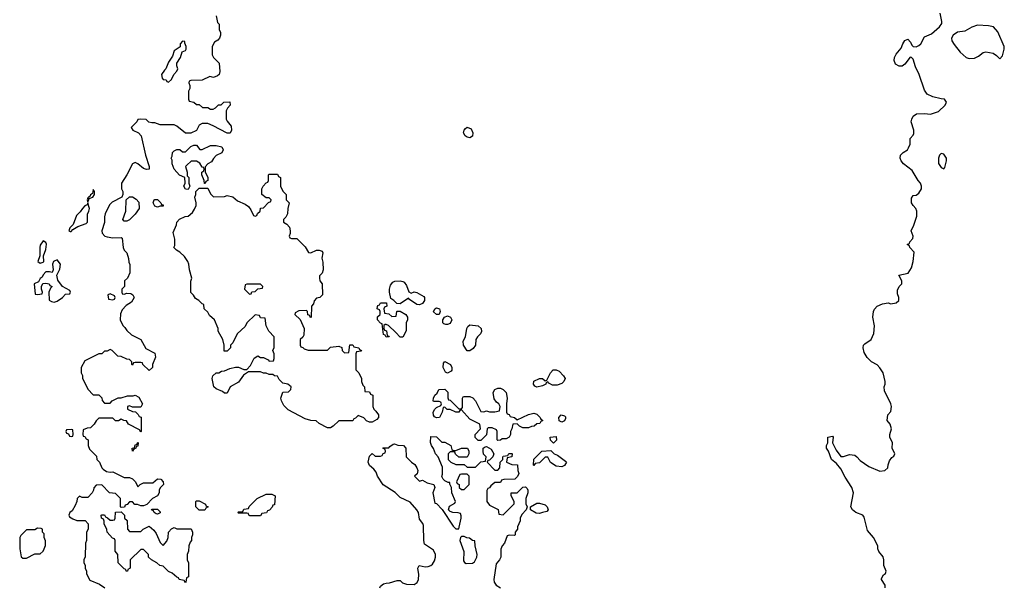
# Model space of a CAD drawing. Header units: inches. Extents: x 2380427 to 2580949, y 385907 to 546039.
# Tile 22 of 121: x 2431582 to 2438643, y 495494 to 499562. Entities that reach past the tile are written whole.
import ezdxf

# ---------------------------------------------------------------- set-up
doc = ezdxf.new("R2010")
doc.units = ezdxf.units.IN
doc.header["$MEASUREMENT"] = 0
doc.layers.add('C4439', color=7, linetype='Continuous')

msp = doc.modelspace()

# ---------------------------------------------------------------- linework, layer by layer
at = {"layer": 'C4439', "color": 5, "elevation": 80}
for points in [[(2432990.7, 499590), (2433001.4, 499541.4), (2433011.3, 499530), (2433011.6, 499491.6), (2433022, 499470), (2433022, 499450), (2433014, 499430), (2433003.6, 499416.4), (2432979.6, 499400.4), (2432962, 499370), (2432962, 499310), (2432972, 499290), (2433011.3, 499250), (2433018, 499190), (2433011.3, 499170), (2432999.8, 499160.2), (2432971.1, 499148.9), (2432945.4, 499154.6), (2432891.1, 499128.9), (2432810, 499126), (2432798, 499122), (2432794, 499110), (2432802, 499090), (2432802, 499070), (2432792, 499050), (2432792.7, 498992.7), (2432798, 498978), (2432831.6, 498971.6), (2432850, 498954), (2432870, 498954), (2432892.7, 498932.7), (2432930, 498932), (2432950, 498922), (2432970, 498922), (2432986, 498930), (2433008.4, 498951.6), (2433027.3, 498952.7), (2433046, 498970), (2433090, 498974), (2433092, 498950), (2433071.6, 498928.4), (2433062, 498910), (2433062, 498850), (2433070, 498834), (2433099.6, 498799.6), (2433102, 498770), (2433091, 498749), (2433070, 498748.7), (2432970, 498802), (2432930, 498818), (2432890, 498818), (2432870, 498806), (2432850, 498768), (2432810, 498748), (2432770, 498748), (2432710, 498798), (2432690, 498808), (2432590, 498808.7), (2432550, 498822), (2432530, 498822), (2432508.4, 498828.4), (2432490, 498846), (2432450, 498848), (2432430, 498846), (2432422, 498830), (2432382, 498790), (2432394, 498770), (2432434, 498750), (2432454, 498730), (2432484.7, 498590), (2432511.3, 498510), (2432511.3, 498490), (2432491.6, 498488.4), (2432470, 498495.3), (2432430, 498528.7), (2432410, 498538), (2432390, 498528), (2432350.8, 498449.2), (2432312, 498390), (2432312, 498350), (2432322, 498330), (2432322, 498310), (2432314, 498290), (2432244.7, 498255.3), (2432226, 498234), (2432196, 498170), (2432191.1, 498148.9), (2432190.9, 498109.1), (2432172, 498050), (2432172.7, 498032.7), (2432191.6, 498011.6), (2432210, 498004.7), (2432250, 497998), (2432310, 498002), (2432316, 497996), (2432324.7, 497930), (2432331.1, 497911.1), (2432351.3, 497890), (2432362, 497850), (2432363.6, 497823.6), (2432372.7, 497807.3), (2432371.6, 497748.4), (2432354, 497710), (2432334, 497690), (2432334, 497650), (2432314, 497630), (2432314, 497610), (2432318, 497598), (2432330, 497594), (2432350, 497602), (2432379.6, 497599.6), (2432394, 497590), (2432402, 497570), (2432383.6, 497536.4), (2432345.4, 497514.6), (2432316.9, 497483.1), (2432305.4, 497454.6), (2432302, 497410), (2432322, 497370), (2432336.9, 497356.9), (2432350, 497334), (2432383.6, 497303.6), (2432451.1, 497271.1), (2432485.4, 497205.4), (2432550, 497172), (2432556.9, 497143.1), (2432534, 497090), (2432534, 497070), (2432510, 497048), (2432466, 497090), (2432462, 497102), (2432450, 497106), (2432410, 497106), (2432398, 497102), (2432390, 497086), (2432386, 497090), (2432386, 497110), (2432370, 497126), (2432350, 497128), (2432310, 497148), (2432286, 497150), (2432246, 497190), (2432230, 497198), (2432210, 497186), (2432190, 497186), (2432172, 497168), (2432150, 497168), (2432050, 497118), (2432022, 497070), (2432022, 497030), (2432031.6, 497011.6), (2432032.7, 496992.7), (2432070, 496914), (2432110, 496874), (2432150, 496874), (2432171.6, 496851.6), (2432172.7, 496832.7), (2432190, 496814), (2432230, 496814), (2432246, 496830), (2432288.7, 496851.3), (2432310, 496851.3), (2432354.6, 496865.4), (2432394.6, 496865.4), (2432410, 496872), (2432436.9, 496856.9), (2432462, 496810), (2432450, 496786), (2432390, 496786), (2432370, 496795.3), (2432354, 496790), (2432354, 496770), (2432390, 496754), (2432412.7, 496752.7), (2432432.7, 496732.7), (2432438, 496718), (2432452.7, 496712.7), (2432454, 496610), (2432450, 496606), (2432442, 496622), (2432363.1, 496663.1), (2432347.3, 496687.3), (2432328.4, 496688.4), (2432310, 496698), (2432290, 496688), (2432270, 496688), (2432250, 496706), (2432150, 496706), (2432130, 496686), (2432116.9, 496663.1), (2432090, 496638), (2432065.4, 496634.6), (2432038, 496622), (2432034, 496590), (2432038, 496578), (2432050, 496574), (2432058, 496558), (2432074, 496550), (2432074, 496510), (2432083.6, 496483.6), (2432132.7, 496432.7), (2432134, 496410), (2432154, 496390), (2432172, 496350), (2432179.6, 496339.6), (2432203.6, 496323.6), (2432230, 496318), (2432250, 496322), (2432330, 496282), (2432370, 496282), (2432390, 496272), (2432412, 496250), (2432430, 496214), (2432446, 496230), (2432470, 496242), (2432536.4, 496243.6), (2432570, 496272), (2432594, 496270), (2432612, 496250), (2432614, 496230), (2432590, 496206), (2432582, 496190), (2432582, 496170), (2432571.1, 496148.9), (2432534, 496130), (2432492.7, 496087.3), (2432470, 496078), (2432450, 496078), (2432427.3, 496087.3), (2432408.4, 496088.4), (2432390, 496106), (2432370, 496106), (2432352.7, 496087.3), (2432338, 496082), (2432332.7, 496067.3), (2432310, 496066), (2432306, 496070), (2432306, 496130), (2432270, 496166), (2432226, 496170), (2432170, 496228), (2432130, 496226), (2432112.7, 496207.3), (2432112, 496190), (2432102, 496170), (2432070, 496138), (2432030, 496138), (2432010, 496146), (2431994, 496130), (2431991.6, 496108.4), (2431979.6, 496080.4), (2431958, 496042), (2431942, 496030), (2431934, 496010), (2431938, 495998), (2431963.6, 495983.6), (2431992.7, 495972.7), (2432051.6, 495971.6), (2432074, 495950), (2432072, 495910), (2432062, 495890), (2432062, 495830), (2432054, 495810), (2432052.7, 495712.7), (2432042, 495690), (2432042, 495670), (2432051.6, 495651.6), (2432052, 495630), (2432062, 495610), (2432062, 495590), (2432085.4, 495545.4), (2432155.3, 495515.3), (2432192, 495490)], [(2437788, 495490), (2437788, 495510), (2437762, 495550), (2437763.1, 495556.9), (2437776.4, 495583.6), (2437790, 495594), (2437795.3, 495610), (2437778, 495650), (2437779, 495690), (2437772.9, 495712.9), (2437742, 495750), (2437735.3, 495770), (2437735.3, 495790), (2437704, 495850), (2437662, 495902), (2437637.2, 495997.2), (2437628.7, 496010), (2437579, 496030), (2437554, 496050), (2437542.7, 496070), (2437561.6, 496170), (2437549.6, 496210), (2437502.4, 496282.4), (2437470, 496342), (2437440.4, 496380.4), (2437404, 496410), (2437382, 496470), (2437368, 496490), (2437368, 496510), (2437378, 496530), (2437378, 496570), (2437410, 496576), (2437416, 496570), (2437410.8, 496530), (2437438, 496478), (2437470, 496432), (2437490, 496431.3), (2437533.6, 496446.4), (2437570, 496440.7), (2437586, 496430), (2437610, 496402.8), (2437670, 496358.8), (2437750, 496326.8), (2437786, 496330), (2437808, 496350), (2437808.9, 496371.1), (2437820.4, 496399.6), (2437836.4, 496423.6), (2437850, 496434), (2437858, 496450), (2437838, 496490), (2437842, 496530), (2437822, 496570), (2437822, 496590), (2437834, 496630), (2437823.1, 496663.1), (2437802, 496690), (2437808, 496730), (2437830, 496754), (2437834, 496790), (2437829, 496810), (2437783.1, 496903.1), (2437782, 496930), (2437789, 496950), (2437789.2, 496970), (2437773.2, 497030), (2437750, 497068), (2437730, 497088), (2437690, 497109), (2437660.2, 497140.2), (2437638, 497178), (2437629.4, 497210.6), (2437634, 497230), (2437641.5, 497238.5), (2437689, 497271), (2437706, 497314), (2437712.5, 497367.5), (2437699.3, 497430), (2437705.2, 497470), (2437712.5, 497487.5), (2437732.1, 497507.9), (2437770, 497526.8), (2437810, 497532), (2437830, 497526), (2437867.3, 497532.7), (2437886, 497550), (2437886, 497570), (2437876.4, 497596.4), (2437876.4, 497623.6), (2437888, 497650), (2437908, 497670), (2437908, 497690), (2437886, 497730), (2437954, 497746), (2437976.5, 497783.5), (2437988.7, 497830), (2437996.4, 497896.4), (2437966, 497930), (2437962, 497942), (2437946, 497950), (2437962, 497958), (2437966, 497970), (2437987.3, 497992.7), (2437988, 498010), (2437975.3, 498050), (2437994, 498090), (2438014.6, 498154.6), (2438015.3, 498190), (2438008.9, 498208.9), (2437988, 498230), (2437978, 498250), (2437976.4, 498283.6), (2437990, 498302), (2438010, 498304.7), (2438030, 498318), (2438049, 498350), (2438049, 498370), (2438042, 498390), (2438024, 498410), (2437981.5, 498481.5), (2437919, 498530), (2437902, 498550), (2437895.3, 498570), (2437898, 498590), (2437918, 498610), (2437948, 498630), (2437956.4, 498643.6), (2437968, 498670), (2437968.4, 498711.6), (2437990, 498734), (2437994.6, 498745.4), (2437994, 498770), (2437974, 498830), (2437979, 498850), (2437989.5, 498870.5), (2438012.9, 498887.1), (2438070.8, 498890.8), (2438114, 498886), (2438170, 498904.7), (2438218, 498950), (2438228, 498970), (2438213.2, 498993.2), (2438190, 498994), (2438130, 499009), (2438089.4, 499029.4), (2438070, 499058), (2438032.7, 499170), (2438005.4, 499225.4), (2437990, 499278), (2437978, 499290), (2437966.8, 499293.2), (2437930, 499244), (2437910, 499229.3), (2437889.5, 499229.5), (2437862.9, 499242.9), (2437852.7, 499270), (2437856, 499290), (2437866, 499314), (2437903.1, 499356.9), (2437915.3, 499390), (2437930, 499412), (2437950, 499422), (2437970, 499402), (2437979.9, 499379.9), (2437990, 499370.7), (2438010, 499367.7), (2438030, 499376.4), (2438043.6, 499390), (2438070, 499438.8), (2438120.1, 499459.9), (2438179, 499510), (2438194.6, 499534.6), (2438195.3, 499550), (2438182, 499610)], [(2434164, 495490), (2434170, 495502), (2434190, 495518), (2434210, 495524.7), (2434233.6, 495526.4), (2434290, 495542), (2434310, 495542), (2434326.4, 495526.4), (2434356, 495516), (2434410, 495514.8), (2434431.6, 495528.4), (2434442.7, 495550), (2434444.7, 495584.7), (2434438, 495630), (2434446, 495650), (2434490, 495640.7), (2434510, 495642), (2434530, 495650.6), (2434541.2, 495658.8), (2434556.9, 495683.1), (2434563.7, 495710), (2434562.7, 495730), (2434550, 495759), (2434484, 495804), (2434479, 495830), (2434476.6, 495936.6), (2434471.9, 495951.9), (2434450, 495982), (2434441.2, 496030), (2434429.5, 496049.5), (2434383.1, 496103.1), (2434310, 496138), (2434274.6, 496174.6), (2434189.3, 496229.3), (2434148.7, 496290), (2434138, 496318), (2434120.4, 496340.4), (2434090, 496366), (2434082, 496390), (2434090, 496434), (2434110, 496454), (2434130, 496434), (2434170, 496434), (2434182, 496438), (2434187.3, 496452.7), (2434202, 496458), (2434206, 496470), (2434202, 496482), (2434186, 496490), (2434190, 496494), (2434230, 496494), (2434236.4, 496503.6), (2434260.4, 496519.6), (2434270, 496522), (2434292.7, 496512.7), (2434334, 496510), (2434352, 496490), (2434354, 496430), (2434390.9, 496390.9), (2434414.4, 496374.4), (2434431, 496350), (2434436, 496330), (2434431.6, 496308.4), (2434414, 496290), (2434450, 496254), (2434470, 496262), (2434503.6, 496243.6), (2434551.1, 496231.1), (2434558, 496210), (2434544.7, 496170), (2434558, 496098), (2434570, 496094), (2434611.1, 496051.1), (2434690, 495932), (2434710, 495912), (2434730, 495914), (2434734.6, 495925.4), (2434748, 495990), (2434747.3, 496007.3), (2434742, 496022), (2434727.3, 496027.3), (2434688.9, 496028.9), (2434670, 496038), (2434658, 496050), (2434664, 496076), (2434702, 496098), (2434706, 496110), (2434682, 496170), (2434678, 496210), (2434666, 496234), (2434666, 496246), (2434654, 496246), (2434630, 496258), (2434618, 496270), (2434608.9, 496288.9), (2434614, 496306), (2434614.6, 496354.6), (2434582, 496430), (2434564, 496450), (2434549.1, 496489.1), (2434535.3, 496510), (2434528.9, 496531.1), (2434530, 496574), (2434571.6, 496571.6), (2434610, 496534), (2434630, 496534), (2434674, 496510), (2434682, 496482), (2434690, 496474), (2434710, 496474), (2434750, 496492), (2434794, 496490), (2434802, 496470), (2434802, 496450), (2434790, 496426), (2434730, 496426), (2434707.3, 496447.3), (2434702, 496462), (2434690, 496466), (2434670, 496466), (2434654, 496450), (2434654, 496410), (2434674, 496390), (2434710, 496374), (2434770, 496374), (2434790, 496354), (2434850, 496354), (2434890, 496394), (2434922, 496398), (2434926, 496430), (2434908.4, 496448.4), (2434906, 496470), (2434906, 496490), (2434920.4, 496499.6), (2434930, 496502), (2434963.6, 496483.6), (2434982, 496450), (2434974, 496430), (2434950, 496406), (2434938, 496402), (2434934, 496390), (2434990, 496334), (2435010, 496334), (2435026, 496350), (2435028.4, 496391.6), (2435046, 496410), (2435046, 496430), (2435050, 496434), (2435082, 496438), (2435090, 496454), (2435110, 496454), (2435114, 496450), (2435112, 496428), (2435078, 496422), (2435074, 496390), (2435110, 496374), (2435152.7, 496372.7), (2435154, 496330), (2435162, 496310), (2435151.6, 496288.4), (2435131.6, 496268.4), (2435052.7, 496267.3), (2435038, 496262), (2435030, 496246), (2434990, 496246), (2434959.6, 496220.4), (2434950, 496206), (2434938, 496202), (2434932.7, 496187.3), (2434932, 496110), (2434950, 496082), (2435012.7, 496052.7), (2435018, 496018), (2435050, 496014), (2435127.3, 496092.7), (2435128, 496110), (2435106, 496150), (2435106, 496170), (2435150, 496172), (2435190, 496212), (2435210, 496214), (2435222, 496202), (2435224.7, 496190), (2435224.7, 496170), (2435212, 496130), (2435212.7, 496092.7), (2435222, 496070), (2435214, 496050), (2435183.6, 496016.4), (2435172, 495990), (2435172, 495970), (2435152.7, 495927.3), (2435152, 495910), (2435134, 495890), (2435134, 495870), (2435130, 495866), (2435092.7, 495867.3), (2435078, 495862), (2435058, 495810), (2435042, 495790), (2435032.7, 495767.3), (2435032, 495710), (2435022, 495690), (2434998, 495662), (2434981, 495550), (2434984.7, 495530), (2434998, 495510), (2435030, 495491)]]:
    msp.add_lwpolyline(points, dxfattribs=at)
for points in [[(2438450, 499522), (2438410, 499509), (2438360.7, 499479.3), (2438308.2, 499471.8), (2438276, 499450), (2438264, 499430), (2438266.8, 499410), (2438283.4, 499383.4), (2438326, 499330), (2438370, 499290.8), (2438390, 499284), (2438430, 499287.3), (2438458.4, 499301.6), (2438490, 499326), (2438510, 499331), (2438562, 499322), (2438586.4, 499306.4), (2438610, 499282), (2438630, 499302), (2438642.7, 499350), (2438640.9, 499370), (2438595.1, 499475.1), (2438566, 499510), (2438530, 499518)], [(2432750, 499408), (2432732, 499390), (2432732, 499368), (2432690, 499338), (2432678.8, 499301.2), (2432650, 499258), (2432631, 499209), (2432619.6, 499200.4), (2432598, 499170), (2432603.6, 499143.6), (2432610, 499134), (2432631.6, 499131.6), (2432638, 499118), (2432650, 499114), (2432670, 499134), (2432688, 499170), (2432710, 499194), (2432715.3, 499210), (2432708.4, 499231.6), (2432708.4, 499251.6), (2432735.3, 499290), (2432748, 499332), (2432770, 499342), (2432775.3, 499350), (2432775.3, 499370), (2432766, 499394), (2432766, 499406)], [(2434810, 498715.3), (2434790, 498719), (2434775.3, 498730), (2434764, 498750), (2434768.7, 498770), (2434778, 498782), (2434790, 498791.3), (2434818.8, 498778.8), (2434830.9, 498750.9), (2434830, 498728)], [(2432890, 498632), (2432950, 498661), (2432990, 498661), (2433030.9, 498650.9), (2433042, 498630), (2433031.3, 498608.7), (2432991.6, 498588.4), (2432971.6, 498568.4), (2432956.9, 498543.1), (2432931.6, 498528.4), (2432912.7, 498507.3), (2432912.7, 498472.7), (2432932, 498430), (2432931.6, 498408.4), (2432918, 498402), (2432912.7, 498387.3), (2432907.3, 498387.3), (2432906, 498410), (2432888, 498450), (2432888, 498470), (2432902, 498478), (2432906, 498490), (2432902, 498502), (2432890, 498506), (2432874.6, 498534.6), (2432850, 498548), (2432812.7, 498547.3), (2432779.6, 498520.4), (2432772, 498510), (2432782, 498470), (2432782, 498442), (2432794, 498430), (2432794, 498390), (2432802, 498370), (2432790, 498346), (2432770, 498348), (2432758, 498370), (2432768, 498390), (2432766, 498430), (2432728.9, 498448.9), (2432688.7, 498490), (2432675.3, 498530), (2432676.4, 498556.4), (2432668, 498570), (2432676.4, 498583.6), (2432678, 498610), (2432690, 498622), (2432710, 498632), (2432730, 498632), (2432750, 498614), (2432770, 498614), (2432810, 498654), (2432830, 498662), (2432850, 498662), (2432872.7, 498632.7)], [(2438190, 498602), (2438178, 498590), (2438171.3, 498570), (2438171.6, 498531.6), (2438190, 498502), (2438210, 498494), (2438216.4, 498503.6), (2438228.7, 498550), (2438228.7, 498570), (2438210, 498598)], [(2433530, 497994), (2433570, 497994), (2433630, 497934), (2433652.7, 497892.7), (2433670, 497892), (2433710, 497911.3), (2433730, 497911), (2433750, 497902), (2433754.8, 497890), (2433747.9, 497852.1), (2433754.8, 497825.2), (2433758, 497770), (2433750, 497746), (2433732.7, 497727.3), (2433732, 497710), (2433734, 497690), (2433752, 497670), (2433754, 497590), (2433734, 497570), (2433710, 497566), (2433692.7, 497547.3), (2433690, 497526), (2433674, 497510), (2433672.7, 497427.3), (2433666, 497430), (2433662, 497442), (2433647.3, 497447.3), (2433646, 497470), (2433638, 497478), (2433583.6, 497476.4), (2433558, 497462), (2433554, 497450), (2433592.7, 497412.7), (2433622, 497350), (2433619.6, 497300.4), (2433612.7, 497287.3), (2433594, 497270), (2433594, 497230), (2433598, 497218), (2433612.7, 497212.7), (2433622, 497202), (2433650, 497194), (2433790, 497194), (2433810, 497214), (2433870, 497222), (2433892.7, 497212.7), (2433894, 497190), (2433910, 497174), (2433942, 497178), (2433948.4, 497231.6), (2433971.6, 497231.6), (2433978, 497218), (2434014, 497210), (2434018, 497198), (2434034, 497190), (2434030, 497186), (2433998, 497182), (2433992.7, 497167.3), (2433992.7, 497052.7), (2434014, 497030), (2434034, 496990), (2434034, 496970), (2434043.6, 496943.6), (2434054, 496930), (2434058, 496898), (2434090, 496894), (2434098, 496878), (2434114, 496870), (2434114, 496790), (2434122, 496770), (2434136.9, 496756.9), (2434154, 496730), (2434154, 496710), (2434143.6, 496696.4), (2434110, 496678), (2434090, 496678), (2434070, 496688), (2434050, 496708), (2434010, 496726), (2433990, 496706), (2433978, 496702), (2433970, 496686), (2433870, 496688), (2433830, 496648), (2433810, 496638), (2433790, 496638), (2433728.4, 496668.4), (2433707.3, 496687.3), (2433670, 496688.7), (2433630, 496702), (2433506.3, 496766.3), (2433476.5, 496796.5), (2433459, 496830), (2433454, 496850), (2433470, 496892), (2433510, 496894), (2433527.3, 496912.7), (2433528, 496930), (2433506, 496950), (2433470, 496958), (2433443.1, 496983.1), (2433430, 497006), (2433408.4, 497008.4), (2433398, 497018), (2433370, 497018), (2433350, 497028), (2433330, 497028.7), (2433310, 497038), (2433222, 497038), (2433186, 497014), (2433150, 496965.2), (2433092, 496930), (2433070, 496886), (2433050, 496886), (2433036.4, 496896.4), (2432990, 496915.3), (2432975.3, 496930), (2432962, 496990), (2432968, 497010), (2432990, 497031.3), (2433010, 497032), (2433030, 497042), (2433050, 497044.7), (2433090, 497062), (2433130, 497072), (2433151.6, 497071.6), (2433190, 497054), (2433210, 497054), (2433236.4, 497083.6), (2433263.1, 497136.9), (2433290, 497152), (2433310, 497142), (2433330, 497142), (2433363.6, 497123.6), (2433370, 497114), (2433402, 497118), (2433407.3, 497132.7), (2433407.3, 497167.3), (2433398, 497190), (2433407.3, 497212.7), (2433408, 497290), (2433368, 497330), (2433348.4, 497368.4), (2433342, 497422), (2433310, 497426), (2433302, 497442), (2433270, 497446), (2433211.6, 497388.4), (2433198, 497362), (2433142, 497310), (2433110, 497246), (2433094, 497230), (2433094, 497210), (2433070, 497186), (2433047.3, 497187.3), (2433048, 497230), (2433038, 497270), (2433006, 497330), (2433006, 497350), (2432978, 497410), (2432942, 497442), (2432930, 497466), (2432906, 497490), (2432902, 497522), (2432890, 497526), (2432866, 497550), (2432843.1, 497563.1), (2432828.4, 497588.4), (2432810, 497606), (2432808.4, 497688.4), (2432815.3, 497710), (2432799, 497770), (2432795.3, 497810), (2432788, 497830), (2432764.7, 497864.7), (2432730, 497895.3), (2432706, 497910), (2432688, 497930), (2432695.3, 497944.7), (2432695.3, 497990), (2432682, 498038), (2432707.3, 498092.7), (2432708.4, 498111.6), (2432727.3, 498132.7), (2432768.4, 498151.6), (2432790, 498154), (2432820.4, 498179.6), (2432836.4, 498203.6), (2432848, 498230), (2432848, 498250), (2432838, 498290), (2432846, 498310), (2432846, 498330), (2432870, 498354), (2432930, 498354), (2432950, 498314), (2432972.7, 498292.7), (2433050, 498294), (2433070, 498302), (2433110, 498292), (2433143.6, 498263.6), (2433199.6, 498239.6), (2433223.6, 498223.6), (2433239.6, 498199.6), (2433258, 498158), (2433270, 498154), (2433282, 498158), (2433287.3, 498172.7), (2433306, 498190), (2433308, 498212), (2433330, 498214), (2433367.3, 498252.7), (2433382, 498258), (2433386, 498270), (2433370, 498286), (2433350, 498286), (2433318, 498310), (2433318, 498350), (2433328, 498370), (2433350, 498394), (2433362, 498398), (2433366, 498410), (2433366, 498450), (2433370, 498454), (2433430, 498454), (2433438, 498438), (2433451.6, 498431.6), (2433452, 498370), (2433470, 498334), (2433492, 498310), (2433494, 498270), (2433514, 498250), (2433504.7, 498210), (2433502, 498170), (2433490, 498146), (2433474, 498130), (2433474, 498110), (2433496.9, 498096.9), (2433516, 498076), (2433522, 498050), (2433522, 498030), (2433514, 498010), (2433518, 497998)], [(2432110, 498346), (2432103.6, 498316.4), (2432090, 498306), (2432086, 498294), (2432074, 498290), (2432078, 498282), (2432070, 498286), (2432066.8, 498270), (2432070, 498254), (2432080.4, 498279.6), (2432106, 498290), (2432118, 498310), (2432118, 498330)], [(2432330, 498118), (2432322, 498130), (2432342, 498190), (2432346, 498270), (2432368.4, 498291.6), (2432390, 498292), (2432416.9, 498276.9), (2432435.3, 498255.3), (2432438, 498210), (2432410, 498168), (2432370, 498128), (2432350, 498118)], [(2432570, 498218), (2432550, 498226), (2432538, 498250), (2432546, 498270), (2432550, 498274), (2432570, 498274), (2432594, 498250), (2432598, 498238), (2432610, 498234), (2432610, 498226), (2432590, 498226)], [(2432070, 498246), (2432064.7, 498235.3), (2432050, 498228.7), (2432031.3, 498210), (2432016, 498184), (2431990, 498158), (2431966, 498094), (2431942, 498070), (2431934, 498050), (2431943.6, 498043.6), (2431950, 498044.7), (2431962, 498058), (2431999, 498081), (2432059, 498101), (2432068, 498110), (2432067.3, 498167.3), (2432079, 498190), (2432082, 498210)], [(2431750, 497978), (2431730, 497946), (2431726, 497930), (2431726, 497870), (2431712, 497830), (2431730, 497818), (2431750, 497824.7), (2431754, 497830), (2431753.2, 497870), (2431770, 497914), (2431773.6, 497953.6), (2431770, 497966)], [(2431850, 497842), (2431824.7, 497830), (2431818, 497810), (2431822, 497770), (2431814, 497750), (2431795.3, 497755.3), (2431770, 497755.3), (2431750, 497734), (2431742.8, 497717.2), (2431730, 497708), (2431717.3, 497682.7), (2431684.7, 497670), (2431694, 497594), (2431710, 497592), (2431742, 497598), (2431746, 497610), (2431738, 497630), (2431738, 497650), (2431748.7, 497671.3), (2431770, 497674), (2431794, 497670), (2431798, 497658), (2431814, 497650), (2431802, 497638), (2431792, 497610), (2431792.7, 497552.7), (2431810, 497542), (2431830, 497538), (2431850, 497544.7), (2431888.4, 497571.6), (2431910, 497594), (2431942, 497598), (2431946, 497610), (2431942, 497622), (2431888.9, 497648.9), (2431855.3, 497695.3), (2431848, 497732), (2431870, 497774), (2431874, 497810)], [(2433310, 497666), (2433210, 497666), (2433198, 497662), (2433194, 497630), (2433230, 497594), (2433242, 497598), (2433247.3, 497612.7), (2433270, 497614), (2433290, 497634), (2433322, 497638), (2433326, 497650)], [(2434390, 497602), (2434410, 497611.3), (2434430, 497606), (2434479.1, 497579.1), (2434486, 497570), (2434486, 497550), (2434470, 497529), (2434450, 497519), (2434430, 497522), (2434376.4, 497556.4), (2434370, 497566), (2434310, 497526), (2434287.3, 497527.3), (2434266, 497550), (2434243.1, 497563.1), (2434233.2, 497610), (2434233.2, 497630), (2434241.5, 497658.5), (2434258, 497682), (2434272.3, 497687.7), (2434311.3, 497691.3), (2434330, 497686), (2434339.8, 497679.8), (2434356.8, 497656.8), (2434371.6, 497611.6)], [(2432230, 497598), (2432214, 497590), (2432218, 497558), (2432250, 497554), (2432262, 497558), (2432266, 497570), (2432262, 497582)], [(2434250, 497434), (2434282, 497438), (2434286, 497470), (2434290, 497474), (2434310, 497474), (2434352, 497450), (2434362, 497430), (2434362, 497410), (2434354, 497390), (2434352.7, 497332.7), (2434330, 497286), (2434310, 497286), (2434280.4, 497320.4), (2434226, 497370), (2434210, 497378), (2434202, 497378), (2434194, 497370), (2434194, 497350), (2434198, 497338), (2434212.7, 497332.7), (2434218, 497298), (2434230, 497294), (2434231.6, 497288.4), (2434210, 497286), (2434202, 497302), (2434190, 497306), (2434182, 497382), (2434170, 497386), (2434148.4, 497411.6), (2434148.4, 497431.6), (2434166, 497450), (2434166, 497470), (2434162, 497482), (2434146, 497490), (2434147.3, 497507.3), (2434150, 497514), (2434162, 497518), (2434168.4, 497531.6), (2434212.7, 497532.7), (2434214, 497510), (2434198, 497502), (2434194, 497490), (2434198, 497458), (2434230, 497454)], [(2434590, 497448), (2434570, 497448.7), (2434549.1, 497469.1), (2434558, 497490), (2434570, 497496), (2434592, 497490), (2434598, 497470)], [(2434650, 497377.2), (2434638, 497378), (2434622.7, 497382.7), (2434615.3, 497390), (2434615.3, 497410), (2434628.9, 497431.1), (2434650, 497438.8), (2434671, 497430), (2434680.7, 497410), (2434670, 497385.2)], [(2434790, 497188), (2434764, 497230), (2434763.1, 497256.9), (2434778, 497290), (2434789, 497350), (2434796, 497364), (2434810, 497374), (2434870, 497367.3), (2434890.8, 497350), (2434893.2, 497326.8), (2434886.8, 497310), (2434864.7, 497290), (2434852, 497270), (2434850.9, 497229.1), (2434834.4, 497205.6), (2434810, 497188)], [(2434650, 497028.7), (2434636.4, 497036.4), (2434618, 497070), (2434620.4, 497099.6), (2434630, 497112), (2434671.1, 497091.1), (2434682, 497070), (2434682, 497050), (2434676.9, 497043.1)], [(2435403.1, 496943.1), (2435376.4, 496956.4), (2435370, 496966), (2435358, 496962), (2435354, 496950), (2435330, 496938), (2435290, 496929), (2435276.4, 496936.4), (2435266, 496950), (2435268.7, 496971.3), (2435310, 496991.3), (2435331.3, 496991.3), (2435350, 496974), (2435362, 496978), (2435388.4, 497031.6), (2435408.4, 497051.6), (2435430, 497052), (2435450, 497042), (2435482, 497010), (2435494, 496990), (2435484.7, 496970), (2435470, 496955.3), (2435436.9, 496943.1)], [(2435150, 496694), (2435230, 496732), (2435270, 496742), (2435290, 496734), (2435314, 496710), (2435318, 496698), (2435331.6, 496691.6), (2435330, 496686), (2435318, 496682), (2435312.7, 496667.3), (2435290, 496666), (2435271.6, 496648.4), (2435252.7, 496647.3), (2435230, 496638), (2435190, 496638), (2435166, 496650), (2435150, 496666), (2435118, 496662), (2435112, 496630), (2435102, 496610), (2435102, 496590), (2435092, 496570), (2435070, 496558), (2435042, 496558), (2435030, 496548), (2435010, 496546), (2435006, 496550), (2435006, 496610), (2435002, 496622), (2434970, 496638), (2434942, 496638), (2434934, 496630), (2434930, 496586), (2434890, 496546), (2434870, 496546), (2434848.4, 496568.4), (2434848, 496590), (2434886, 496630), (2434882, 496662), (2434810, 496698), (2434750, 496766), (2434738, 496762), (2434731.6, 496748.4), (2434710, 496748), (2434670, 496768), (2434648.4, 496768.4), (2434630, 496786), (2434618, 496782), (2434612, 496750), (2434592, 496710), (2434570, 496708), (2434556.4, 496716.4), (2434548.4, 496728.4), (2434548, 496750), (2434558, 496770), (2434570, 496782), (2434602, 496798), (2434606, 496810), (2434602, 496822), (2434590, 496826), (2434550, 496826), (2434548, 496830), (2434548.7, 496850), (2434558, 496870), (2434575.3, 496884.7), (2434588.7, 496911.3), (2434630, 496914), (2434651.6, 496891.6), (2434652.7, 496852.7), (2434658, 496838), (2434670, 496834), (2434730, 496774), (2434750, 496774), (2434756.4, 496783.6), (2434758, 496850), (2434762, 496858), (2434770, 496862), (2434810, 496862), (2434831.1, 496851.1), (2434850.9, 496830.9), (2434890, 496754), (2434910, 496752), (2434930, 496758), (2434950, 496752), (2434990, 496752), (2435022, 496758), (2435028, 496790), (2435018, 496810), (2435001.2, 496821.2), (2434984.7, 496844.7), (2434978, 496890), (2434990, 496912), (2435010, 496922), (2435030, 496922), (2435050, 496912), (2435071.3, 496890), (2435078, 496850), (2435072, 496810), (2435074, 496750), (2435078, 496738), (2435092, 496732), (2435098, 496718), (2435130, 496712)], [(2435470, 496678), (2435450, 496686), (2435448.4, 496711.6), (2435466, 496730), (2435490, 496722), (2435495.3, 496715.3), (2435496.9, 496703.1), (2435490, 496688)], [(2431950, 496626), (2431918, 496622), (2431914, 496610), (2431918, 496598), (2431932.7, 496592.7), (2431938, 496578), (2431950, 496574), (2431962, 496578), (2431966, 496590), (2431962, 496622)], [(2432390, 496468.7), (2432388, 496490), (2432406, 496494), (2432410, 496514), (2432422, 496518), (2432426, 496530), (2432432.7, 496532.7), (2432430, 496506), (2432418, 496502), (2432414, 496490), (2432398, 496482)], [(2435410, 496526), (2435388.4, 496548.4), (2435386, 496570), (2435430, 496574), (2435431.6, 496548.4)], [(2435470, 496358), (2435430, 496362), (2435388.7, 496388.7), (2435370, 496426), (2435350, 496426), (2435310, 496386), (2435278, 496382), (2435270, 496366), (2435266, 496370), (2435268, 496412), (2435326, 496470), (2435390, 496474), (2435414, 496450), (2435439.8, 496439.8), (2435496.9, 496396.9), (2435502, 496390), (2435490, 496368)], [(2434790, 496306), (2434750, 496306), (2434738, 496302), (2434714, 496250), (2434718, 496238), (2434734, 496230), (2434734, 496210), (2434750, 496194), (2434770, 496194), (2434806, 496230), (2434806, 496290)], [(2433310, 496006), (2433232.7, 496007.3), (2433226, 496010), (2433222, 496022), (2433210, 496026), (2433150, 496026), (2433146, 496030), (2433150, 496034), (2433182, 496038), (2433190, 496054), (2433222, 496058), (2433227.3, 496072.7), (2433286, 496130), (2433350, 496162), (2433390, 496162), (2433414, 496150), (2433410, 496086), (2433398, 496082), (2433392.7, 496067.3), (2433372.7, 496047.3), (2433358, 496042), (2433352.7, 496027.3), (2433318, 496022)], [(2432870, 496046), (2432846, 496070), (2432846, 496110), (2432850, 496114), (2432870, 496114), (2432914, 496090), (2432918, 496078), (2432934, 496070), (2432918, 496062), (2432910, 496046)], [(2435310, 496024), (2435285.6, 496025.6), (2435246, 496050), (2435246, 496070), (2435290, 496098), (2435310, 496098), (2435350, 496084.7), (2435364.7, 496070), (2435372, 496050), (2435362, 496038), (2435330, 496029)], [(2432370, 495894), (2432450, 495894), (2432468.4, 495911.6), (2432511.6, 495931.6), (2432543.6, 495903.6), (2432559.8, 495879.8), (2432590, 495814), (2432610, 495794), (2432636.4, 495823.6), (2432646, 495850), (2432648, 495890), (2432670, 495914), (2432690, 495922), (2432710, 495914), (2432812.7, 495912.7), (2432822, 495890), (2432822, 495870), (2432814, 495850), (2432814, 495830), (2432803.6, 495816.4), (2432794, 495790), (2432792.7, 495752.7), (2432782, 495730), (2432782, 495690), (2432792, 495670), (2432792, 495570), (2432778, 495562), (2432774, 495530), (2432770, 495526), (2432762, 495542), (2432726, 495550), (2432722, 495562), (2432710, 495566), (2432676.4, 495596.4), (2432650, 495608), (2432610, 495646), (2432586, 495650), (2432566, 495670), (2432526, 495690), (2432506, 495710), (2432506, 495730), (2432470, 495766), (2432450, 495766), (2432374, 495690), (2432374, 495630), (2432358, 495622), (2432354, 495610), (2432346, 495610), (2432342, 495622), (2432330, 495626), (2432288, 495670), (2432286, 495730), (2432267.3, 495752.7), (2432266, 495830), (2432262, 495842), (2432247.3, 495847.3), (2432208.4, 495888.4), (2432207.3, 495907.3), (2432188.4, 495948.4), (2432187.3, 495967.3), (2432182, 495982), (2432168, 495990), (2432166, 496010), (2432170, 496014), (2432190, 496014), (2432198, 495998), (2432212.7, 495992.7), (2432230, 495974), (2432250, 495974), (2432262, 495978), (2432266, 495990), (2432268, 496032), (2432310, 496034), (2432334, 496010), (2432334, 495990), (2432351.6, 495971.6), (2432354, 495910)], [(2432570, 496018), (2432560.4, 496020.4), (2432546, 496030), (2432542, 496042), (2432526, 496050), (2432530, 496054), (2432570, 496054), (2432590, 496034), (2432590, 496028)], [(2431710, 495918), (2431690, 495906), (2431630, 495906), (2431590, 495866), (2431582, 495850), (2431582, 495770), (2431592.7, 495712.7), (2431603.6, 495703.6), (2431630, 495702), (2431690, 495734), (2431730, 495734), (2431750, 495754), (2431758, 495770), (2431767.3, 495792.7), (2431767.3, 495827.3), (2431758, 495850), (2431756.4, 495876.4), (2431746, 495890), (2431746, 495910), (2431736.4, 495916.4)], [(2434770, 495858), (2434750, 495858), (2434742, 495850), (2434738, 495830), (2434766.8, 495750), (2434764.7, 495684.7), (2434771, 495671), (2434783.5, 495663.5), (2434830, 495666.8), (2434844, 495676), (2434859, 495710), (2434862, 495730), (2434848.4, 495791.6), (2434846, 495826), (2434828.4, 495828.4), (2434807.3, 495847.3), (2434788.4, 495848.4)]]:
    msp.add_lwpolyline(points, close=True, dxfattribs=at)

doc.saveas('drawing.dxf')
